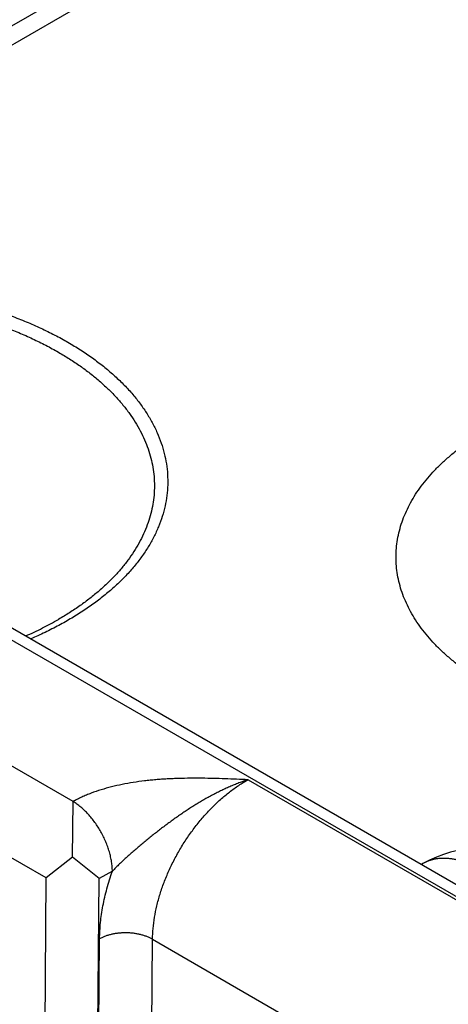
# Model space of a CAD drawing. Header units: inches. Extents: x 0 to 34, y 0 to 22.
# Tile 67 of 124: x 23.673 to 23.9, y 16.632 to 17.154. Entities that reach past the tile are written whole.
import ezdxf

# ---------------------------------------------------------------- set-up
doc = ezdxf.new("R2010")
doc.units = ezdxf.units.IN
doc.header["$LTSCALE"] = 1.87
doc.header["$MEASUREMENT"] = 0
doc.layers.get('0').update_dxf_attribs({"linetype": 'CONTINUOUS'})

msp = doc.modelspace()

# ---------------------------------------------------------------- linework, layer by layer
at = {"color": 7, "linetype": 'CONTINUOUS'}
for p, q in [((21.7109584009, 17.9558702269), (26.9422578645, 14.9353834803)), ((21.7204667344, 17.9568122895), (26.9517661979, 14.9363255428)), ((23.98300207, 17.3324230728), (23.6032857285, 17.1131796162)), ((23.9980027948, 17.3309368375), (23.6182864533, 17.1116933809)), ((23.7012927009, 16.7398544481), (23.5387459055, 16.8337069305)), ((23.6870263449, 16.6993157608), (23.5105877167, 16.8011892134)), ((23.7939734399, 16.7514010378), (24.2163536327, 16.5075244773)), ((23.7009940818, 16.7102719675), (23.701289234, 16.7397950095)), ((23.7009940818, 16.7102719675), (23.6870263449, 16.6993157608)), ((23.7150605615, 16.6989601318), (23.7009940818, 16.7102719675)), ((23.8866585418, 16.7069205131), (23.8859309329, 16.7065004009)), ((23.683413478, 16.227478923), (23.6870263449, 16.6993157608)), ((23.7114482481, 16.2271955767), (23.7150605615, 16.6989601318)), ((23.7220768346, 16.7028722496), (23.7150605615, 16.6989601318)), ((23.7119664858, 16.2274947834), (23.71533251, 16.667094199)), ((23.7400012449, 16.2272099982), (23.74336727, 16.6668095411)), ((23.74336727, 16.6668095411), (24.1623040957, 16.4249206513))]:
    msp.add_line(p, q, dxfattribs=at)
msp.add_arc((23.9166599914, 16.6549598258), 0.06, 60.0050616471, 119.994938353, dxfattribs=at)
for points, knots in [([(23.426207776, 16.9719374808), (23.4281649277, 16.9734525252), (23.4322218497, 16.9764186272), (23.4386154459, 16.9806104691), (23.4453881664, 16.9845984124), (23.4525203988, 16.988370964), (23.4599918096, 16.9919174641), (23.4677810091, 16.9952278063), (23.4758657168, 16.9982925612), (23.4842227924, 17.0011029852), (23.492828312, 17.0036510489), (23.5016576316, 17.005929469), (23.5106854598, 17.0079317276), (23.5198859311, 17.009652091), (23.5292326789, 17.0110856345), (23.5386989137, 17.0122282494), (23.5482574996, 17.013076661), (23.5578810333, 17.013628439), (23.5675419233, 17.013881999), (23.5772124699, 17.013836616), (23.5868649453, 17.0134924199), (23.5964716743, 17.0128503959), (23.6060051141, 17.011912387), (23.6154379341, 17.01068108), (23.6247430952, 17.0091600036), (23.6338939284, 17.0073535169), (23.642864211, 17.0052667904), (23.6516282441, 17.0029057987), (23.6601609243, 17.0002772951), (23.6684378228, 16.9973887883), (23.6764352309, 16.994248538), (23.6841303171, 16.9908654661), (23.6915008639, 16.9872493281), (23.696245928, 16.9846562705), (23.698556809, 16.9833219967)], [0, 0, 0, 0, 0.0259738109, 0.0527110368, 0.0802006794, 0.1084243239, 0.1373568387, 0.166967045, 0.1972183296, 0.2280692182, 0.2594739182, 0.2913828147, 0.3237429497, 0.3564984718, 0.3895910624, 0.4229603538, 0.4565443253, 0.4902796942, 0.524102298, 0.5579474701, 0.5917504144, 0.6254465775, 0.6589720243, 0.6922638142, 0.7252603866, 0.7579019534, 0.7901308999, 0.8218922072, 0.8531338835, 0.8838074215, 0.9138682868, 0.9432764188, 0.9719967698, 1, 1, 1, 1]), ([(23.4330384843, 16.9679947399), (23.4349341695, 16.9694286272), (23.4388594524, 16.9722348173), (23.4450357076, 16.9761987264), (23.4515680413, 16.9799671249), (23.4584377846, 16.983529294), (23.4656256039, 16.9868752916), (23.4731111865, 16.9899957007), (23.4808733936, 16.9928817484), (23.4888902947, 16.995525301), (23.4971392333, 16.9979189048), (23.5055968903, 17.000055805), (23.5142393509, 17.0019299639), (23.5230421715, 17.003536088), (23.5319804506, 17.0048696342), (23.5410288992, 17.005926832), (23.5501619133, 17.006704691), (23.5593536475, 17.0072010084), (23.568578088, 17.0074143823), (23.5778091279, 17.0073442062), (23.5870206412, 17.0069906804), (23.596186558, 17.0063548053), (23.6052809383, 17.0054383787), (23.6142780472, 17.0042439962), (23.6231524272, 17.0027750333), (23.6318789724, 17.001035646), (23.640432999, 16.9990307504), (23.6487903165, 16.9967660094), (23.6569272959, 16.9942478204), (23.6648209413, 16.9914832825), (23.6724489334, 16.9884801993), (23.6797897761, 16.9852469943), (23.6868225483, 16.9817928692), (23.691351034, 16.9793172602), (23.693556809, 16.9780436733)], [0, 0, 0, 0, 0.0260999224, 0.0529558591, 0.0805554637, 0.1088792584, 0.1379013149, 0.1675898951, 0.1979080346, 0.2288141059, 0.2602623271, 0.2922032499, 0.3245842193, 0.3573498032, 0.3904422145, 0.4238017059, 0.4573669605, 0.4910754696, 0.5248639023, 0.5586684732, 0.5924253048, 0.6260707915, 0.6595419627, 0.6927768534, 0.725714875, 0.7582972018, 0.790467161, 0.8221706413, 0.8533565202, 0.8839771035, 0.9139886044, 0.943351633, 0.972031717, 1, 1, 1, 1]), ([(23.698556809, 16.9833219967), (23.7008065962, 16.9820229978), (23.7051859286, 16.9793590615), (23.711460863, 16.9751075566), (23.7173333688, 16.9706674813), (23.7227864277, 16.9660514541), (23.7278044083, 16.961272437), (23.7323728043, 16.9563438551), (23.7364783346, 16.9512795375), (23.7401089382, 16.9460937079), (23.7432537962, 16.9408009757), (23.7459033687, 16.9354163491), (23.7480494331, 16.9299552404), (23.7496851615, 16.9244334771), (23.7508052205, 16.9188672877), (23.7514058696, 16.913273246), (23.751485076, 16.9076681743), (23.7510425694, 16.9020689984), (23.7500798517, 16.8964925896), (23.7486001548, 16.8909556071), (23.7466083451, 16.8854744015), (23.7441107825, 16.8800648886), (23.7411153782, 16.8747427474), (23.7382327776, 16.8704242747), (23.7356941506, 16.8670286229), (23.7329583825, 16.8636231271), (23.7292391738, 16.8594487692), (23.7243562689, 16.854623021), (23.7190336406, 16.8499560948), (23.7132867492, 16.8454612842), (23.7071320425, 16.8411512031), (23.70058717, 16.83703804), (23.693670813, 16.833133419), (23.6864029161, 16.8294484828), (23.681395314, 16.8271717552), (23.6788395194, 16.8260710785)], [0, 0, 0, 0, 0.0367632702, 0.0725062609, 0.1072174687, 0.1408965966, 0.1735557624, 0.2052205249, 0.2359308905, 0.2657421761, 0.2947256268, 0.3229686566, 0.3505745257, 0.3776613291, 0.4043601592, 0.4308124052, 0.4571662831, 0.4835727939, 0.5101814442, 0.5371360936, 0.5645712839, 0.5926092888, 0.6213580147, 0.6509097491, 0.666013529, 0.6813452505, 0.7127154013, 0.7450693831, 0.7784370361, 0.8128344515, 0.8482650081, 0.8847204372, 0.9221818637, 0.9606207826, 1, 1, 1, 1]), ([(23.693556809, 16.9780436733), (23.6955387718, 16.9768993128), (23.6994056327, 16.9745571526), (23.7049701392, 16.9708373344), (23.7102125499, 16.9669639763), (23.7151201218, 16.9629463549), (23.7196810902, 16.9587939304), (23.723884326, 16.9545166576), (23.7271028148, 16.9508309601), (23.7294843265, 16.9478300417), (23.7317070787, 16.9448373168), (23.7342505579, 16.9410372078), (23.7369295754, 16.9363638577), (23.739208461, 16.9316186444), (23.7410812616, 16.9268130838), (23.7425430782, 16.9219588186), (23.743589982, 16.9170677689), (23.7442191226, 16.9121520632), (23.7444287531, 16.9072239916), (23.7442182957, 16.9022959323), (23.7435883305, 16.897380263), (23.7425406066, 16.8924892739), (23.7410779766, 16.887635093), (23.7392043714, 16.8828296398), (23.7369246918, 16.8780845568), (23.7342448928, 16.8734113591), (23.7317007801, 16.8696113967), (23.7294775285, 16.8666187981), (23.7270955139, 16.8636180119), (23.7238764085, 16.8599324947), (23.7196724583, 16.8556554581), (23.7151107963, 16.8515032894), (23.7102025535, 16.8474859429), (23.7049594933, 16.8436128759), (23.6993943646, 16.8398933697), (23.6955271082, 16.8375514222), (23.6935449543, 16.8364071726)], [0, 0, 0, 0, 0.0376159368, 0.0742781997, 0.1099758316, 0.144706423, 0.1784771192, 0.2113053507, 0.2432195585, 0.2588479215, 0.2742638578, 0.304482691, 0.333945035, 0.3627285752, 0.3909233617, 0.418631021, 0.4459634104, 0.4730407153, 0.499989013, 0.5269374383, 0.5540151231, 0.5813481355, 0.6090566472, 0.6372524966, 0.6660372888, 0.69550105, 0.7257214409, 0.7411382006, 0.7567674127, 0.7886833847, 0.8215134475, 0.8552860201, 0.8900185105, 0.9257180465, 0.9623822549, 1, 1, 1, 1]), ([(23.920888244, 16.8018129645), (23.9189969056, 16.8029049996), (23.9153068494, 16.8051400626), (23.9099967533, 16.8086897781), (23.9049940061, 16.8123860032), (23.9003107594, 16.8162198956), (23.8959582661, 16.8201823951), (23.8919470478, 16.8242641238), (23.8882868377, 16.8284554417), (23.8849865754, 16.8327464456), (23.8820543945, 16.8371269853), (23.8794976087, 16.8415866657), (23.8773226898, 16.8461148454), (23.875535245, 16.8507006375), (23.8741399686, 16.855332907), (23.8731406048, 16.8600002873), (23.8725398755, 16.8646912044), (23.8723394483, 16.869393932), (23.8725398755, 16.8740966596), (23.8731406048, 16.8787875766), (23.8741399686, 16.8834549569), (23.875535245, 16.8880872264), (23.8773226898, 16.8926730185), (23.8794976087, 16.8972011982), (23.8820543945, 16.9016608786), (23.8849865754, 16.9060414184), (23.8882868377, 16.9103324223), (23.8919470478, 16.9145237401), (23.8959582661, 16.9186054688), (23.9003107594, 16.9225679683), (23.904994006, 16.9264018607), (23.9099967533, 16.9300980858), (23.9153068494, 16.9336478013), (23.9189969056, 16.9358828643), (23.920888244, 16.9369748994)], [0, 0, 0, 0, 0.0376167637, 0.0742798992, 0.1099784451, 0.1447099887, 0.1784816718, 0.2113109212, 0.2432261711, 0.2742675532, 0.3044874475, 0.3339508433, 0.3627354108, 0.3909311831, 0.4186397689, 0.4459730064, 0.4730510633, 0.5, 0.5269489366, 0.5540269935, 0.5813602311, 0.6090688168, 0.6372645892, 0.6660491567, 0.6955125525, 0.7257324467, 0.7567738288, 0.7886890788, 0.8215183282, 0.8552900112, 0.8900215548, 0.9257201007, 0.9623832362, 1, 1, 1, 1]), ([(23.6761334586, 16.8276340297), (23.6791629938, 16.8289636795), (23.6850511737, 16.8317279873), (23.6907797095, 16.8348108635), (23.6935449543, 16.8364071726)], [0, 0, 0, 0, 0.5088869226, 1, 1, 1, 1]), ([(23.7939734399, 16.7514010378), (23.7919391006, 16.7514867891), (23.7878697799, 16.75165864), (23.7817633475, 16.7518917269), (23.7756522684, 16.7520754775), (23.769536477, 16.7521858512), (23.7634185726, 16.7521983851), (23.7583218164, 16.7521074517), (23.7542494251, 16.7519616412), (23.7512010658, 16.7518134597), (23.7481597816, 16.7516233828), (23.7451280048, 16.7513882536), (23.7421084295, 16.751105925), (23.738111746, 16.7506642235), (23.7331691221, 16.7499831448), (23.7273336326, 16.748938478), (23.7216454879, 16.7476535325), (23.7161492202, 16.746117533), (23.7117340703, 16.7446099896), (23.7087553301, 16.7434297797), (23.7071070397, 16.7427270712), (23.7058977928, 16.742186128), (23.704710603, 16.7416293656), (23.7035467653, 16.7410566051), (23.702408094, 16.740466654), (23.7016616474, 16.7400601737), (23.7012927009, 16.7398544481)], [0, 0, 0, 0, 0.0646216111, 0.1292640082, 0.193941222, 0.2586547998, 0.3233874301, 0.3880971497, 0.420422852, 0.452713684, 0.484954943, 0.5171297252, 0.5492190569, 0.5812012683, 0.6447408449, 0.707525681, 0.7692922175, 0.8297447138, 0.8885633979, 0.9172613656, 0.9314137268, 0.9454284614, 0.9593022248, 0.9730272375, 0.986593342, 1, 1, 1, 1]), ([(23.7939736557, 16.7514010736), (23.7931603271, 16.7511331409), (23.7915334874, 16.7505755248), (23.7891041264, 16.7496789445), (23.7866781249, 16.7487183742), (23.7842574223, 16.7476948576), (23.7818422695, 16.7466127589), (23.779838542, 16.7456650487), (23.7782398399, 16.7448787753), (23.776640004, 16.7440712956), (23.7746473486, 16.7430276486), (23.7722697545, 16.7417278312), (23.769903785, 16.740380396), (23.7675512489, 16.7389865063), (23.7656051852, 16.7377880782), (23.764055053, 16.7368093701), (23.7625068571, 16.7358167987), (23.7605806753, 16.7345534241), (23.758286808, 16.7330021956), (23.7560089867, 16.731417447), (23.7537469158, 16.7298021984), (23.7515001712, 16.728159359), (23.7492682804, 16.726491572), (23.7470517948, 16.7247998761), (23.7448509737, 16.7230855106), (23.7426650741, 16.7213508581), (23.7404939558, 16.7195973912), (23.7383391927, 16.7178245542), (23.7362014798, 16.7160331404), (23.7340821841, 16.7142235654), (23.7323342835, 16.7126977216), (23.7309485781, 16.7114664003), (23.7299170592, 16.7105380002), (23.7288939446, 16.7096036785), (23.7278803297, 16.7086631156), (23.7268771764, 16.7077163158), (23.7258857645, 16.706763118), (23.724908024, 16.7058028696), (23.7239458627, 16.7048352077), (23.7230011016, 16.7038601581), (23.7223824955, 16.7032027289), (23.7220769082, 16.7028724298)], [0, 0, 0, 0, 0.0293720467, 0.0589812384, 0.0888134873, 0.1188613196, 0.1491211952, 0.1795820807, 0.1948834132, 0.2102291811, 0.2410491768, 0.2720336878, 0.3031677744, 0.3344353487, 0.3658219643, 0.3815562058, 0.3973154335, 0.4289012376, 0.460565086, 0.4922943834, 0.5240770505, 0.5559024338, 0.587760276, 0.6196420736, 0.6515400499, 0.6834474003, 0.7153571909, 0.7472626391, 0.7791548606, 0.8110218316, 0.8428470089, 0.8587363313, 0.8746048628, 0.8904479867, 0.9062600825, 0.9220337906, 0.9377610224, 0.9534327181, 0.9690384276, 0.9845656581, 1, 1, 1, 1]), ([(23.7433672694, 16.6668095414), (23.7433819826, 16.6687204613), (23.7435828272, 16.6726253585), (23.7443548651, 16.6785544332), (23.7455967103, 16.6846315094), (23.7472965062, 16.6907988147), (23.7494381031, 16.6969983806), (23.7520012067, 16.7031716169), (23.7549615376, 16.7092601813), (23.7582910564, 16.7152064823), (23.7619582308, 16.7209542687), (23.7659283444, 16.7264491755), (23.7701638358, 16.7316392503), (23.7746246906, 16.7364754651), (23.7792687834, 16.7409121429), (23.7840525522, 16.7449075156), (23.7889305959, 16.7484236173), (23.7922895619, 16.7504713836), (23.7939735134, 16.7514009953)], [0, 0, 0, 0, 0.0558990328, 0.1142229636, 0.1747461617, 0.2371873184, 0.3012203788, 0.3664845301, 0.4325934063, 0.4991437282, 0.5657236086, 0.6319206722, 0.6973301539, 0.761563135, 0.8242550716, 0.8850748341, 0.943734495, 1, 1, 1, 1]), ([(23.7220766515, 16.7028721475), (23.7220766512, 16.7036917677), (23.7220052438, 16.7053687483), (23.721702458, 16.7079195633), (23.7212044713, 16.7105409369), (23.7205160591, 16.7132077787), (23.7196437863, 16.7158948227), (23.7185959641, 16.7185764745), (23.7173825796, 16.7212271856), (23.7160152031, 16.7238216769), (23.7145068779, 16.7263351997), (23.7128719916, 16.7287437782), (23.7111261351, 16.7310244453), (23.7092859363, 16.733155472), (23.7073689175, 16.7351165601), (23.7053932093, 16.7368890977), (23.7033777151, 16.7384561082), (23.7019868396, 16.7393758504), (23.701289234, 16.7397950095)], [0, 0, 0, 0, 0.0559164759, 0.1143675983, 0.1751018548, 0.2378120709, 0.3021467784, 0.3677203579, 0.4341223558, 0.5009262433, 0.5676978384, 0.6340035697, 0.6994187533, 0.76353606, 0.8259743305, 0.8863879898, 0.9444773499, 1, 1, 1, 1]), ([(23.9166599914, 16.7039480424), (23.9153066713, 16.7047294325), (23.9132531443, 16.7058046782), (23.9104609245, 16.707021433), (23.9077632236, 16.7080407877), (23.905065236, 16.7088274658), (23.9023894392, 16.7093542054), (23.9004444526, 16.709612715), (23.8985381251, 16.7097394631), (23.8966749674, 16.7097340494), (23.8948595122, 16.7095963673), (23.8930961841, 16.7093266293), (23.8913893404, 16.7089253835), (23.8897431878, 16.7083934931), (23.8881619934, 16.7077322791), (23.8871526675, 16.7072057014), (23.8866615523, 16.7069222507)], [0, 0, 0, 0, 0.148540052, 0.2199454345, 0.2894163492, 0.4225812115, 0.4864182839, 0.5485071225, 0.6089524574, 0.6678842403, 0.7254577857, 0.781853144, 0.8372735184, 0.8919425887, 0.9461006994, 1, 1, 1, 1]), ([(23.71533251, 16.667094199), (23.7153433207, 16.6685022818), (23.7154364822, 16.6713552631), (23.7157800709, 16.6756766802), (23.7163283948, 16.6800835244), (23.7170796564, 16.6845616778), (23.7180313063, 16.6890969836), (23.7191805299, 16.6936749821), (23.7205233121, 16.6982811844), (23.7215385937, 16.7013409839), (23.7220768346, 16.7028722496)], [0, 0, 0, 0, 0.115519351, 0.2340699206, 0.3555224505, 0.4797183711, 0.6064751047, 0.7355909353, 0.8668439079, 1, 1, 1, 1]), ([(23.7433672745, 16.6668101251), (23.7428987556, 16.6670807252), (23.7419169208, 16.6675934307), (23.7403597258, 16.6682620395), (23.7386984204, 16.668841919), (23.7369486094, 16.669327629), (23.7351265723, 16.6697146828), (23.7332493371, 16.6699994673), (23.7313344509, 16.670179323), (23.7293998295, 16.6702525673), (23.7274635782, 16.6702185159), (23.7255438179, 16.6700774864), (23.7236585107, 16.6698307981), (23.7218252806, 16.669480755), (23.7200612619, 16.6690306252), (23.7183828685, 16.6684845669), (23.7168058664, 16.6678477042), (23.7158090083, 16.6673551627), (23.71533251, 16.667094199)], [0, 0, 0, 0, 0.0557948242, 0.1140801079, 0.1746168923, 0.2371112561, 0.3012256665, 0.3665887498, 0.4328042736, 0.4994595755, 0.5661336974, 0.6324053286, 0.6978607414, 0.7621019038, 0.824754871, 0.8854787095, 0.9439751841, 1, 1, 1, 1])]:
    msp.add_open_spline(points, degree=3, knots=knots, dxfattribs=at)

doc.saveas('drawing.dxf')
